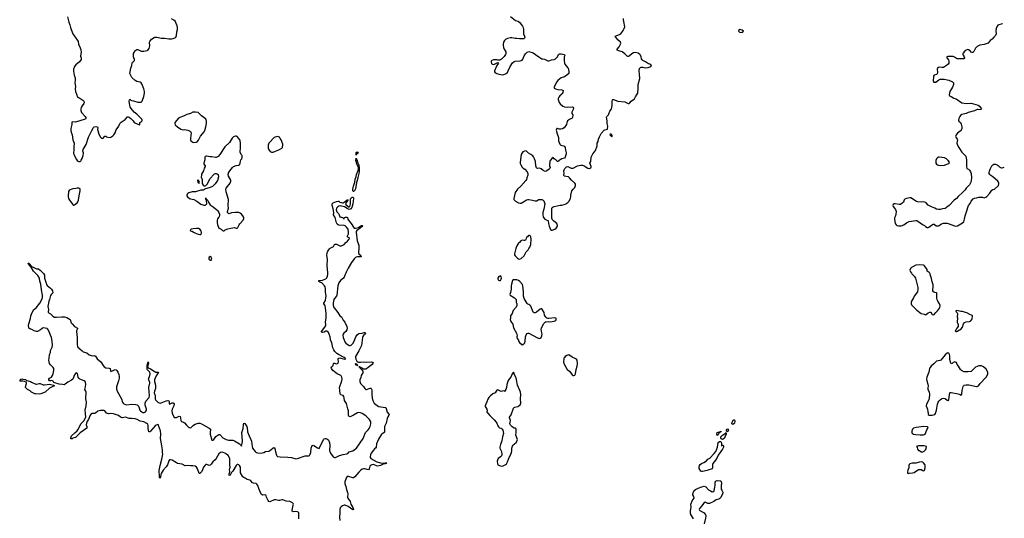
# Model space of a CAD drawing. Header units: inches. Extents: x 2057758 to 2159670, y 827298 to 1016821.
# Tile 80 of 90: x 2121537 to 2144337, y 934323 to 945874. Entities that reach past the tile are written whole.
import ezdxf

# ---------------------------------------------------------------- set-up
doc = ezdxf.new("R2010")
doc.units = ezdxf.units.IN
doc.header["$MEASUREMENT"] = 0
for name, color, linetype in [('C1923', 7, 'Continuous'), ('C1924', 7, 'Continuous'), ('C1933', 7, 'Continuous'), ('C1934', 7, 'Continuous'), ('C1943', 7, 'Continuous'), ('C1944', 7, 'Continuous')]:
    doc.layers.add(name, color=color, linetype=linetype)

msp = doc.modelspace()

# ---------------------------------------------------------------- linework, layer by layer
at = {"layer": 'C1923', "color": 6, "elevation": 400}
for points in [[(2127998, 934310), (2127998, 934450), (2127987, 934467), (2127970, 934476), (2127930, 934481), (2127870, 934473), (2127850, 934485), (2127849, 934510), (2127873, 934630), (2127874, 934654), (2127870, 934670), (2127858, 934678), (2127790, 934710), (2127710, 934721), (2127630, 934749), (2127610, 934750), (2127550, 934735), (2127530, 934736), (2127470, 934754), (2127429, 934750), (2127330, 934704), (2127310, 934710), (2127290, 934735), (2127272, 934770), (2127255, 934810), (2127247, 934847), (2127239, 934859), (2127227, 934867), (2127161, 934861), (2127150, 934864), (2127130, 934882), (2127072, 935010), (2127050, 935081), (2127030, 935115), (2127010, 935128), (2126950, 935134), (2126930, 935148), (2126890, 935193), (2126870, 935203), (2126802, 935222), (2126762, 935250), (2126727, 935267), (2126705, 935285), (2126654, 935374), (2126651, 935391), (2126650, 935510), (2126630, 935546), (2126610, 935564), (2126590, 935573), (2126573, 935570), (2126549, 935550), (2126470, 935414), (2126438, 935382), (2126410, 935320), (2126390, 935317), (2126384, 935350), (2126402, 935390), (2126403, 935410), (2126395, 935450), (2126410, 935510), (2126403, 935563), (2126405, 935665), (2126400, 935700), (2126370, 935774), (2126359, 935790), (2126330, 935800), (2126290, 935830), (2126246, 935850), (2126210, 935852), (2126190, 935846), (2126150, 935814), (2126089, 935711), (2126061, 935679), (2126008, 935630), (2125970, 935576), (2125950, 935556), (2125928, 935550), (2125870, 935568), (2125850, 935566), (2125830, 935552), (2125797, 935510), (2125751, 935410), (2125710, 935361), (2125690, 935362), (2125652, 935472), (2125628, 935508), (2125597, 935530), (2125550, 935540), (2125490, 935537), (2125430, 935544), (2125370, 935541), (2125297, 935577), (2125190, 935594), (2125165, 935605), (2125070, 935671), (2125030, 935681), (2125010, 935679), (2124990, 935655), (2124957, 935563), (2124930, 935513), (2124861, 935439), (2124817, 935363), (2124802, 935330), (2124790, 935253), (2124775, 935270), (2124772, 935290), (2124770, 935430), (2124790, 935548), (2124830, 935690), (2124847, 935770), (2124851, 935811), (2124845, 935850), (2124846, 935910), (2124823, 936050), (2124802, 936130), (2124796, 936170), (2124804, 936270), (2124794, 936350), (2124755, 936475), (2124750, 936486), (2124733, 936493), (2124699, 936481), (2124678, 936462), (2124570, 936342), (2124550, 936329), (2124530, 936328), (2124517, 936357), (2124512, 936410), (2124515, 936470), (2124506, 936506), (2124483, 936523), (2124415, 936555), (2124330, 936576), (2124255, 936615), (2124210, 936630), (2124130, 936639), (2124070, 936639), (2123990, 936664), (2123912, 936652), (2123896, 936656), (2123869, 936669), (2123825, 936705), (2123710, 936743), (2123650, 936751), (2123590, 936744), (2123569, 936749), (2123550, 936761), (2123510, 936811), (2123490, 936822), (2123410, 936822), (2123350, 936803), (2123290, 936762), (2123270, 936755), (2123210, 936755), (2123190, 936743), (2123161, 936699), (2123130, 936611), (2123102, 936570), (2123083, 936530), (2123078, 936490), (2123091, 936449), (2123090, 936410), (2122938, 936302), (2122830, 936195), (2122770, 936178), (2122750, 936167), (2122725, 936165), (2122721, 936170), (2122722, 936190), (2122738, 936230), (2122813, 936307), (2122870, 936350), (2122886, 936370), (2122962, 936518), (2123020, 936580), (2123065, 936670), (2123063, 936750), (2123050, 936830), (2123073, 936927), (2123086, 937010), (2123070, 937090), (2123075, 937250), (2123070, 937270), (2123047, 937310), (2123061, 937370), (2123065, 937430), (2123061, 937470), (2123051, 937491), (2123031, 937511), (2122930, 937548), (2122906, 937566), (2122895, 937590), (2122874, 937674), (2122870, 937681), (2122850, 937692), (2122830, 937678), (2122809, 937650), (2122768, 937550), (2122736, 937524), (2122650, 937480), (2122591, 937429), (2122570, 937419), (2122530, 937420), (2122450, 937432), (2122350, 937459), (2122330, 937469), (2122310, 937501), (2122299, 937510), (2122270, 937517), (2122250, 937507), (2122230, 937508), (2122211, 937530), (2122213, 937550), (2122230, 937569), (2122270, 937591), (2122300, 937630), (2122315, 937670), (2122327, 937750), (2122325, 937790), (2122314, 937814), (2122250, 937876), (2122231, 937910), (2122214, 937990), (2122217, 938030), (2122231, 938110), (2122248, 938170), (2122254, 938210), (2122290, 938290), (2122300, 938330), (2122293, 938430), (2122275, 938515), (2122250, 938562), (2122201, 938681), (2122184, 938710), (2122170, 938722), (2122084, 938736), (2122057, 938723), (2122019, 938690), (2121950, 938652), (2121930, 938649), (2121870, 938669), (2121819, 938699), (2121770, 938714), (2121751, 938730), (2121747, 938747), (2121744, 938790), (2121747, 938830), (2121786, 938950), (2121795, 939010), (2121807, 939050), (2121860, 939150), (2121919, 939201), (2122001, 939310), (2122056, 939410), (2122066, 939450), (2122067, 939490), (2122043, 939617), (2122025, 939745), (2122005, 939815), (2121997, 939890), (2121956, 939950), (2121905, 940000)], [(2122082, 940000), (2122090, 939992), (2122112, 939952), (2122115, 939890), (2122147, 939767), (2122158, 939738), (2122176, 939716), (2122250, 939657), (2122273, 939630), (2122297, 939590), (2122302, 939550), (2122270, 939515), (2122253, 939487), (2122230, 939391), (2122213, 939350), (2122193, 939270), (2122192, 939232), (2122201, 939159), (2122196, 939110), (2122200, 939090), (2122250, 939062), (2122306, 939006), (2122344, 938984), (2122390, 938979), (2122510, 938993), (2122572, 938992), (2122630, 938976), (2122703, 938930), (2122732, 938852), (2122749, 938830), (2122810, 938764), (2122874, 938730), (2122873, 938710), (2122853, 938670), (2122851, 938650), (2122871, 938510), (2122870, 938341), (2122874, 938314), (2122886, 938286), (2122933, 938253), (2122980, 938200), (2123010, 938179), (2123090, 938156), (2123149, 938109), (2123190, 938092), (2123230, 938084), (2123270, 938093), (2123290, 938082), (2123330, 938018), (2123413, 937950), (2123470, 937861), (2123496, 937830), (2123530, 937808), (2123610, 937802), (2123630, 937791), (2123638, 937738), (2123645, 937725), (2123690, 937738), (2123750, 937767), (2123770, 937765), (2123790, 937750), (2123813, 937710), (2123832, 937652), (2123838, 937610), (2123838, 937570), (2123827, 937510), (2123781, 937370), (2123780, 937320), (2123794, 937270), (2123893, 937093), (2123917, 937010), (2123930, 936990), (2123950, 936973), (2123990, 936957), (2124010, 936954), (2124130, 936971), (2124230, 936961), (2124257, 936950), (2124290, 936919), (2124306, 936886), (2124321, 936830), (2124337, 936810), (2124366, 936786), (2124390, 936776), (2124422, 936778), (2124449, 936791), (2124464, 936810), (2124470, 936830), (2124470, 936850), (2124443, 936943), (2124442, 936990), (2124461, 937039), (2124535, 937125), (2124544, 937170), (2124524, 937350), (2124551, 937451), (2124550, 937470), (2124525, 937530), (2124523, 937550), (2124554, 937630), (2124561, 937670), (2124549, 937710), (2124486, 937770), (2124490, 937874), (2124510, 937951), (2124517, 937917), (2124510, 937870), (2124494, 937866), (2124498, 937858), (2124496, 937830), (2124510, 937810), (2124570, 937786), (2124650, 937732), (2124690, 937712), (2124751, 937710), (2124747, 937690), (2124697, 937623), (2124664, 937556), (2124657, 937530), (2124660, 937490), (2124679, 937410), (2124684, 937330), (2124659, 937270), (2124654, 937230), (2124672, 937170), (2124675, 937090), (2124685, 937065), (2124735, 937015), (2124770, 936996), (2124790, 936993), (2124810, 936996), (2124930, 937041), (2124970, 937051), (2124990, 937046), (2125001, 937030), (2124999, 936990), (2125008, 936968), (2125070, 936995), (2125090, 936997), (2125101, 936990), (2125111, 936970), (2125108, 936930), (2125068, 936850), (2125058, 936810), (2125070, 936756), (2125110, 936675), (2125130, 936658), (2125150, 936655), (2125170, 936660), (2125230, 936690), (2125250, 936685), (2125264, 936650), (2125269, 936590), (2125276, 936576), (2125287, 936567), (2125330, 936552), (2125350, 936537), (2125398, 936478), (2125456, 936430), (2125470, 936423), (2125490, 936421), (2125510, 936430), (2125562, 936478), (2125597, 936503), (2125670, 936527), (2125710, 936531), (2125750, 936514), (2125928, 936410), (2125954, 936390), (2125957, 936377), (2125947, 936310), (2125948, 936270), (2125990, 936131), (2126010, 936133), (2126030, 936152), (2126079, 936221), (2126150, 936268), (2126170, 936262), (2126244, 936190), (2126321, 936150), (2126370, 936137), (2126470, 936132), (2126510, 936121), (2126625, 936045), (2126663, 936010), (2126670, 935996), (2126690, 936054), (2126700, 936110), (2126681, 936310), (2126714, 936406), (2126721, 936499), (2126730, 936531), (2126750, 936520), (2126799, 936450), (2126805, 936430), (2126812, 936330), (2126826, 936286), (2126902, 936110), (2126917, 935990), (2126929, 935950), (2126990, 935868), (2127010, 935850), (2127024, 935844), (2127076, 935836), (2127150, 935837), (2127190, 935848), (2127230, 935868), (2127310, 935882), (2127350, 935907), (2127410, 935958), (2127430, 935967), (2127444, 935944), (2127462, 935862), (2127485, 935785), (2127493, 935770), (2127510, 935757), (2127567, 935747), (2127743, 935743), (2127830, 935732), (2127910, 935705), (2127930, 935703), (2127970, 935708), (2128150, 935770), (2128230, 935770), (2128250, 935782), (2128256, 935790), (2128275, 935850), (2128286, 935950), (2128310, 936007), (2128330, 936018), (2128349, 936011), (2128430, 935956), (2128450, 935946), (2128470, 935944), (2128499, 936010), (2128543, 936077), (2128570, 936147), (2128590, 936163), (2128610, 936170), (2128630, 936170), (2128650, 936165), (2128673, 936150), (2128690, 936130), (2128710, 936081), (2128719, 936010), (2128714, 935894), (2128717, 935870), (2128731, 935830), (2128793, 935750), (2128810, 935738), (2128830, 935732), (2128850, 935734), (2128941, 935779), (2129030, 935803), (2129110, 935814), (2129133, 935827), (2129170, 935861), (2129250, 935884), (2129315, 935930), (2129334, 935950), (2129488, 936170), (2129509, 936210), (2129530, 936276), (2129546, 936310), (2129560, 936330), (2129606, 936374), (2129630, 936405), (2129651, 936450), (2129671, 936510), (2129668, 936550), (2129662, 936570), (2129634, 936610), (2129550, 936696), (2129470, 936750), (2129430, 936769), (2129390, 936775), (2129360, 936770), (2129270, 936709), (2129190, 936677), (2129170, 936678), (2129156, 936690), (2129151, 936711), (2129148, 936810), (2129137, 936863), (2129103, 936983), (2129056, 937050), (2129051, 937110), (2129043, 937143), (2129026, 937166), (2128970, 937181), (2128963, 937190), (2128957, 937210), (2128953, 937290), (2128943, 937350), (2128998, 937510), (2129002, 937550), (2128995, 937595), (2128983, 937623), (2128973, 937633), (2128890, 937671), (2128786, 937750), (2128759, 937790), (2128753, 937810), (2128763, 937830), (2128795, 937865), (2128804, 937910), (2128810, 937917), (2128830, 937916), (2128870, 937905), (2128893, 937907), (2128910, 937918), (2128917, 937950), (2128911, 938010), (2128915, 938025), (2128926, 938034), (2128950, 938038), (2128974, 938034), (2129070, 938006), (2129082, 938010), (2129077, 938030), (2129054, 938050), (2128919, 938119), (2128883, 938143), (2128836, 938190), (2128808, 938228), (2128788, 938270), (2128764, 938390), (2128737, 938457), (2128725, 938530), (2128706, 938590), (2128690, 938627), (2128670, 938650), (2128650, 938658), (2128630, 938656), (2128590, 938636), (2128550, 938629), (2128531, 938631), (2128522, 938650), (2128604, 938750), (2128624, 938790), (2128626, 938810), (2128617, 938870), (2128636, 938970), (2128632, 939072), (2128621, 939190), (2128610, 939250), (2128580, 939290), (2128578, 939310), (2128615, 939370), (2128630, 939430), (2128633, 939470), (2128620, 939570), (2128621, 939650), (2128610, 939688), (2128596, 939710), (2128536, 939776), (2128490, 939794), (2128464, 939810), (2128464, 939816), (2128467, 939830), (2128550, 939837), (2128629, 939871), (2128650, 939895), (2128665, 939935), (2128674, 939970), (2128675, 940000)], [(2129087, 940000), (2129070, 939953), (2129048, 939910), (2129032, 939888), (2128967, 939833), (2128924, 939776), (2128901, 939710), (2128884, 939490), (2128874, 939466), (2128830, 939418), (2128810, 939390), (2128795, 939315), (2128797, 939257), (2128808, 939210), (2128816, 939196), (2128907, 939090), (2128950, 939011), (2128987, 938987), (2128996, 938976), (2129026, 938910), (2129068, 938868), (2129114, 938770), (2129120, 938730), (2129111, 938690), (2129086, 938650), (2129041, 938610), (2129028, 938592), (2129022, 938570), (2129030, 938510), (2129044, 938470), (2129070, 938413), (2129090, 938383), (2129169, 938329), (2129190, 938329), (2129210, 938335), (2129230, 938348), (2129250, 938373), (2129282, 938430), (2129318, 938530), (2129350, 938575), (2129390, 938601), (2129470, 938614), (2129510, 938625), (2129530, 938627), (2129544, 938610), (2129534, 938590), (2129501, 938559), (2129485, 938535), (2129477, 938510), (2129453, 938330), (2129394, 938206), (2129316, 938070), (2129314, 938050), (2129322, 938010), (2129344, 937964), (2129367, 937947), (2129382, 937942), (2129430, 937939), (2129492, 937948), (2129570, 937944), (2129686, 937946), (2129704, 937944), (2129726, 937930), (2129718, 937910), (2129700, 937890), (2129610, 937816), (2129570, 937786), (2129550, 937777), (2129530, 937775), (2129501, 937781), (2129460, 937800), (2129450, 937811), (2129421, 937821), (2129410, 937834), (2129391, 937830), (2129406, 937826), (2129410, 937816), (2129417, 937817), (2129413, 937810), (2129424, 937804), (2129461, 937761), (2129482, 937730), (2129488, 937710), (2129483, 937690), (2129467, 937670), (2129448, 937630), (2129437, 937583), (2129414, 937530), (2129410, 937510), (2129413, 937490), (2129431, 937450), (2129447, 937430), (2129497, 937377), (2129530, 937327), (2129550, 937310), (2129570, 937309), (2129650, 937335), (2129670, 937337), (2129679, 937330), (2129690, 937302), (2129690, 937190), (2129701, 937110), (2129718, 937050), (2129749, 936990), (2129793, 936950), (2129850, 936917), (2130000, 936892)], [(2130000, 936479), (2129988, 936450), (2129981, 936390), (2129987, 936330), (2129983, 936317), (2129979, 936310), (2129925, 936275), (2129904, 936256), (2129842, 936158), (2129801, 936050), (2129790, 935970), (2129777, 935950), (2129750, 935929), (2129730, 935905), (2129675, 935830), (2129658, 935790), (2129651, 935751), (2129655, 935730), (2129669, 935709), (2129810, 935630), (2129893, 935607), (2129979, 935601), (2129997, 935603), (2130000, 935605)], [(2130000, 935587), (2129970, 935583), (2129889, 935550), (2129830, 935534), (2129799, 935539), (2129730, 935567), (2129690, 935564), (2129664, 935550), (2129648, 935530), (2129630, 935467), (2129614, 935446), (2129530, 935470), (2129509, 935470), (2129470, 935459), (2129430, 935431), (2129389, 935391), (2129298, 935282), (2129270, 935261), (2129250, 935260), (2129150, 935295), (2129123, 935290), (2129104, 935270), (2129094, 935250), (2129069, 935170), (2129068, 935130), (2129090, 935061), (2129101, 934990), (2129130, 934921), (2129138, 934890), (2129127, 934810), (2129132, 934790), (2129189, 934709), (2129207, 934647), (2129254, 934570), (2129265, 934535), (2129265, 934530), (2129250, 934523), (2129230, 934533), (2129201, 934561), (2129140, 934600), (2129110, 934616), (2129070, 934626), (2129050, 934625), (2129010, 934612), (2128979, 934590), (2128958, 934562), (2128950, 934530), (2128952, 934450), (2128943, 934350), (2128953, 934273)]]:
    msp.add_lwpolyline(points, dxfattribs=at)
for points in [[(2129310, 937906), (2129308, 937890), (2129338, 937878), (2129339, 937870), (2129350, 937864), (2129357, 937863), (2129369, 937870), (2129356, 937876), (2129350, 937884), (2129343, 937883), (2129344, 937890), (2129330, 937898), (2129318, 937898)], [(2121930, 937429), (2121990, 937445), (2122010, 937445), (2122079, 937419), (2122110, 937415), (2122170, 937426), (2122231, 937431), (2122317, 937410), (2122347, 937390), (2122276, 937364), (2122230, 937338), (2122130, 937247), (2122030, 937208), (2121990, 937200), (2121910, 937205), (2121890, 937210), (2121810, 937247), (2121777, 937277), (2121721, 937310), (2121675, 937350), (2121668, 937370), (2121694, 937446), (2121695, 937465), (2121690, 937477), (2121652, 937492), (2121610, 937499), (2121550, 937499), (2121537, 937510), (2121570, 937545), (2121590, 937552), (2121610, 937550), (2121670, 937535), (2121697, 937517), (2121736, 937510), (2121790, 937491), (2121814, 937474), (2121910, 937433)]]:
    msp.add_lwpolyline(points, close=True, dxfattribs=at)
at = {"layer": 'C1924', "color": 6}
for points, elevation in [([(2122643, 945943), (2122673, 945813), (2122698, 945758), (2122713, 945690), (2122726, 945650), (2122770, 945548), (2122875, 945395), (2122888, 945370), (2122899, 945310), (2122940, 945220), (2122954, 945174), (2122957, 945130), (2122947, 945030), (2122962, 944990), (2122963, 944970), (2122958, 944950), (2122921, 944899), (2122835, 944825), (2122810, 944793), (2122786, 944730), (2122784, 944684), (2122797, 944590), (2122823, 944530), (2122825, 944510), (2122818, 944470), (2122815, 944410), (2122830, 944330), (2122819, 944270), (2122828, 944212), (2122850, 944150), (2122879, 944090), (2122901, 944070), (2122930, 944056), (2122998, 944010), (2123019, 943990), (2123032, 943970), (2123034, 943950), (2123023, 943930), (2122983, 943877), (2122961, 943839), (2122952, 943810), (2122954, 943770), (2122970, 943725), (2123055, 943630), (2123067, 943610), (2123071, 943590), (2123061, 943570), (2123053, 943567), (2122830, 943498), (2122752, 943508), (2122745, 943495), (2122747, 943450), (2122720, 943350), (2122718, 943310), (2122726, 943266), (2122753, 943210), (2122768, 943090), (2122796, 943010), (2122798, 942990), (2122788, 942950), (2122791, 942850), (2122782, 942790), (2122788, 942750), (2122850, 942636), (2122871, 942610), (2122890, 942595), (2122910, 942591), (2122930, 942591), (2122950, 942605), (2122962, 942618), (2122981, 942659), (2123004, 942730), (2123012, 942790), (2123003, 942830), (2123005, 942870), (2123077, 942983), (2123130, 943151), (2123206, 943310), (2123245, 943375), (2123265, 943395), (2123310, 943401), (2123338, 943390), (2123347, 943370), (2123342, 943330), (2123345, 943310), (2123370, 943225), (2123411, 943150), (2123430, 943128), (2123450, 943123), (2123473, 943130), (2123510, 943178), (2123530, 943175), (2123544, 943164), (2123575, 943155), (2123630, 943144), (2123650, 943150), (2123696, 943184), (2123715, 943205), (2123745, 943255), (2123770, 943319), (2123830, 943410), (2123854, 943466), (2123890, 943502), (2123977, 943563), (2124030, 943623), (2124050, 943622), (2124070, 943615), (2124109, 943589), (2124166, 943530), (2124191, 943491), (2124270, 943451), (2124310, 943438), (2124317, 943443), (2124322, 943450), (2124318, 943490), (2124350, 943507), (2124375, 943530), (2124375, 943550), (2124365, 943570), (2124329, 943610), (2124250, 943687), (2124189, 943730), (2124117, 943817), (2124097, 943857), (2124087, 943887), (2124069, 943990), (2124080, 944020), (2124090, 944031), (2124111, 944011), (2124125, 944005), (2124170, 943998), (2124270, 943963), (2124330, 943961), (2124350, 943966), (2124370, 943986), (2124384, 944010), (2124410, 944092), (2124427, 944170), (2124425, 944210), (2124409, 944270), (2124365, 944390), (2124350, 944413), (2124330, 944429), (2124250, 944442), (2124210, 944464), (2124136, 944536), (2124093, 944610), (2124090, 944630), (2124093, 944670), (2124110, 944750), (2124132, 944812), (2124144, 944876), (2124149, 944890), (2124176, 944904), (2124195, 944925), (2124194, 944950), (2124177, 944990), (2124173, 945010), (2124173, 945090), (2124210, 945149), (2124230, 945169), (2124250, 945180), (2124270, 945180), (2124350, 945147), (2124370, 945146), (2124410, 945147), (2124490, 945160), (2124508, 945172), (2124533, 945207), (2124552, 945270), (2124552, 945290), (2124541, 945330), (2124541, 945350), (2124550, 945370), (2124590, 945421), (2124650, 945463), (2124670, 945470), (2124710, 945470), (2124810, 945449), (2124890, 945450), (2124990, 945430), (2125050, 945433), (2125090, 945439), (2125130, 945457), (2125150, 945470), (2125169, 945510), (2125178, 945590), (2125192, 945650), (2125193, 945693), (2125185, 945730), (2125137, 945837), (2125107, 945867), (2125052, 945892)], 500), ([(2128675, 940000), (2128676, 940010), (2128660, 940170), (2128667, 940330), (2128650, 940410), (2128656, 940470), (2128670, 940511), (2128710, 940567), (2128730, 940584), (2128801, 940619), (2128830, 940663), (2128845, 940675), (2128870, 940674), (2128950, 940639), (2128990, 940636), (2129051, 940669), (2129090, 940710), (2129130, 940741), (2129169, 940790), (2129175, 940810), (2129170, 940817), (2129136, 940836), (2129124, 940850), (2129127, 940870), (2129149, 940911), (2129154, 940950), (2129141, 941021), (2129107, 941070), (2129077, 941097), (2129050, 941106), (2128930, 941113), (2128910, 941120), (2128890, 941138), (2128871, 941170), (2128841, 941290), (2128802, 941350), (2128804, 941370), (2128813, 941390), (2128813, 941410), (2128796, 941496), (2128770, 941578), (2128769, 941610), (2128798, 941630), (2128870, 941665), (2128910, 941673), (2128928, 941668), (2128953, 941650), (2128990, 941637), (2129010, 941632), (2129030, 941635), (2129054, 941646), (2129090, 941678), (2129110, 941692), (2129124, 941696), (2129130, 941705), (2129139, 941699), (2129139, 941690), (2129084, 941616), (2129086, 941590), (2129150, 941541), (2129170, 941542), (2129179, 941550), (2129199, 941610), (2129196, 941704), (2129199, 941721), (2129218, 941750), (2129230, 941760), (2129250, 941763), (2129264, 941750), (2129266, 941730), (2129255, 941610), (2129230, 941526), (2129208, 941490), (2129190, 941481), (2129170, 941479), (2129150, 941485), (2129124, 941504), (2129055, 941535), (2128997, 941557), (2128970, 941560), (2128927, 941553), (2128904, 941536), (2128875, 941505), (2128868, 941470), (2128883, 941423), (2128922, 941382), (2128937, 941357), (2128952, 941310), (2128970, 941298), (2128990, 941298), (2129010, 941291), (2129043, 941263), (2129050, 941263), (2129061, 941290), (2129079, 941301), (2129110, 941303), (2129127, 941290), (2129139, 941250), (2129150, 941230), (2129216, 941156), (2129265, 941065), (2129286, 941046), (2129310, 941041), (2129379, 941061), (2129417, 941083), (2129450, 941110), (2129470, 941106), (2129486, 941090), (2129347, 940993), (2129330, 940970), (2129326, 940950), (2129355, 940755), (2129392, 940650), (2129392, 940592), (2129382, 940470), (2129389, 940449), (2129438, 940410), (2129441, 940390), (2129436, 940384), (2129421, 940379), (2129361, 940381), (2129330, 940376), (2129310, 940364), (2129283, 940337), (2129219, 940250), (2129142, 940118), (2129096, 940024), (2129087, 940000)], 400), ([(2121905, 940000), (2121854, 940050), (2121802, 940142), (2121790, 940148), (2121782, 940162), (2121770, 940168), (2121763, 940183), (2121750, 940193), (2121735, 940230), (2121743, 940237), (2121750, 940236), (2121827, 940147), (2121850, 940144), (2121930, 940102), (2121970, 940105), (2122010, 940072), (2122082, 940000)], 400)]:
    msp.add_lwpolyline(points, dxfattribs=dict(at, elevation=elevation))
for points, elevation in [([(2125570, 943734), (2125550, 943730), (2125490, 943703), (2125410, 943680), (2125330, 943642), (2125245, 943610), (2125211, 943590), (2125131, 943490), (2125131, 943470), (2125141, 943441), (2125190, 943391), (2125270, 943339), (2125324, 943324), (2125353, 943327), (2125430, 943315), (2125470, 943303), (2125490, 943283), (2125504, 943250), (2125493, 943130), (2125493, 943093), (2125501, 943070), (2125523, 943050), (2125550, 943035), (2125570, 943030), (2125624, 943036), (2125650, 943047), (2125677, 943083), (2125725, 943175), (2125810, 943275), (2125825, 943310), (2125850, 943390), (2125860, 943470), (2125862, 943530), (2125856, 943550), (2125844, 943570), (2125803, 943610), (2125750, 943650), (2125670, 943722), (2125607, 943733)], 500), ([(2126550, 943179), (2126530, 943177), (2126490, 943160), (2126455, 943130), (2126398, 943030), (2126286, 942930), (2126171, 942749), (2126130, 942705), (2126090, 942685), (2126070, 942681), (2125990, 942696), (2125950, 942697), (2125874, 942714), (2125854, 942714), (2125834, 942706), (2125824, 942690), (2125823, 942630), (2125798, 942550), (2125805, 942525), (2125831, 942490), (2125831, 942470), (2125807, 942433), (2125790, 942370), (2125750, 942296), (2125744, 942270), (2125743, 942223), (2125761, 942170), (2125759, 942130), (2125763, 942083), (2125782, 942042), (2125803, 942023), (2125830, 942024), (2125850, 942033), (2125877, 942063), (2125948, 942192), (2125989, 942230), (2125993, 942250), (2126000, 942260), (2126050, 942300), (2126070, 942310), (2126090, 942313), (2126110, 942307), (2126134, 942290), (2126141, 942230), (2126115, 942150), (2126064, 942070), (2126026, 942030), (2125999, 942010), (2125950, 941986), (2125815, 941945), (2125790, 941928), (2125730, 941926), (2125607, 941887), (2125530, 941889), (2125450, 941861), (2125431, 941850), (2125416, 941830), (2125411, 941810), (2125411, 941790), (2125425, 941770), (2125470, 941730), (2125490, 941722), (2125570, 941709), (2125637, 941670), (2125730, 941603), (2125801, 941581), (2125830, 941580), (2125850, 941586), (2125868, 941610), (2125863, 941683), (2125860, 941700), (2125850, 941710), (2125850, 941751), (2125858, 941718), (2125870, 941716), (2125878, 941698), (2125890, 941686), (2125915, 941630), (2125950, 941583), (2126018, 941538), (2126103, 941470), (2126123, 941450), (2126147, 941410), (2126161, 941370), (2126161, 941330), (2126150, 941298), (2126121, 941259), (2126111, 941230), (2126110, 941170), (2126120, 941130), (2126150, 941048), (2126170, 941035), (2126204, 941024), (2126230, 940987), (2126250, 940979), (2126270, 940981), (2126294, 941006), (2126354, 941026), (2126430, 941042), (2126470, 941055), (2126510, 941057), (2126550, 941044), (2126570, 941044), (2126590, 941061), (2126618, 941122), (2126635, 941145), (2126715, 941230), (2126728, 941270), (2126726, 941290), (2126707, 941330), (2126670, 941367), (2126639, 941390), (2126610, 941404), (2126588, 941408), (2126530, 941407), (2126444, 941396), (2126390, 941377), (2126370, 941384), (2126353, 941410), (2126353, 941430), (2126372, 941508), (2126365, 941570), (2126376, 941710), (2126319, 941890), (2126314, 941950), (2126320, 941970), (2126348, 942012), (2126414, 942090), (2126428, 942132), (2126428, 942150), (2126421, 942170), (2126376, 942250), (2126368, 942290), (2126370, 942310), (2126376, 942330), (2126401, 942370), (2126467, 942453), (2126487, 942470), (2126550, 942497), (2126610, 942502), (2126627, 942513), (2126642, 942550), (2126647, 942593), (2126661, 942630), (2126679, 942650), (2126689, 942690), (2126685, 942725), (2126670, 942742), (2126646, 942794), (2126643, 942830), (2126648, 942892), (2126649, 943010), (2126641, 943070), (2126632, 943092), (2126610, 943123), (2126570, 943169)], 500), ([(2127510, 943169), (2127450, 943156), (2127430, 943147), (2127411, 943130), (2127330, 943037), (2127310, 943010), (2127294, 942970), (2127288, 942930), (2127294, 942890), (2127311, 942851), (2127341, 942821), (2127367, 942807), (2127410, 942807), (2127555, 942865), (2127604, 942896), (2127619, 942910), (2127626, 942930), (2127634, 942970), (2127633, 942990), (2127589, 943090), (2127570, 943125), (2127550, 943149)], 500), ([(2129330, 942738), (2129326, 942766), (2129330, 942795), (2129350, 942810), (2129370, 942808), (2129385, 942790), (2129338, 942762)], 400), ([(2129270, 941892), (2129257, 941897), (2129249, 941910), (2129250, 941950), (2129265, 942015), (2129295, 942110), (2129304, 942176), (2129325, 942230), (2129339, 942290), (2129376, 942384), (2129381, 942430), (2129380, 942460), (2129350, 942510), (2129321, 942610), (2129330, 942665), (2129352, 942610), (2129360, 942570), (2129391, 942510), (2129398, 942430), (2129395, 942355), (2129390, 942313), (2129364, 942216), (2129354, 942150), (2129336, 942104), (2129310, 941955), (2129290, 941907)], 400), ([(2125670, 942162), (2125652, 942150), (2125661, 942110), (2125670, 942098), (2125690, 942085), (2125697, 942103), (2125693, 942127)], 500), ([(2122910, 941975), (2122870, 941975), (2122835, 941965), (2122770, 941958), (2122743, 941950), (2122705, 941930), (2122686, 941914), (2122669, 941891), (2122664, 941876), (2122656, 941810), (2122660, 941770), (2122670, 941735), (2122690, 941694), (2122710, 941663), (2122770, 941591), (2122790, 941578), (2122810, 941586), (2122870, 941635), (2122884, 941656), (2122898, 941690), (2122914, 941790), (2122941, 941910), (2122941, 941930), (2122934, 941954)], 500), ([(2125630, 941038), (2125552, 941028), (2125510, 941018), (2125490, 941006), (2125485, 940990), (2125490, 940982), (2125513, 940973), (2125532, 940972), (2125562, 940950), (2125595, 940935), (2125670, 940903), (2125710, 940896), (2125730, 940901), (2125742, 940910), (2125749, 940930), (2125749, 940950), (2125743, 940970), (2125730, 940994), (2125714, 941010), (2125674, 941034)], 500), ([(2125950, 940389), (2125928, 940372), (2125919, 940350), (2125919, 940330), (2125930, 940311), (2125950, 940301), (2125970, 940305), (2125984, 940330), (2125981, 940350), (2125970, 940375)], 500)]:
    msp.add_lwpolyline(points, close=True, dxfattribs=dict(at, elevation=elevation))
at = {"layer": 'C1933', "color": 6}
for points, elevation in [([(2132670, 939939), (2132630, 939924), (2132611, 939890), (2132611, 939870), (2132623, 939843), (2132650, 939831), (2132670, 939831), (2132690, 939865), (2132696, 939890), (2132690, 939918)], 500), ([(2132970, 939845), (2132950, 939829), (2132923, 939750), (2132918, 939710), (2132921, 939630), (2132905, 939555), (2132888, 939510), (2132895, 939490), (2132993, 939430), (2133031, 939390), (2133035, 939330), (2133047, 939290), (2133047, 939250), (2133030, 939215), (2132965, 939135), (2132942, 939070), (2132901, 939010), (2132901, 938970), (2132894, 938930), (2132910, 938881), (2132957, 938817), (2132975, 938735), (2133041, 938610), (2133055, 938550), (2133051, 938530), (2133058, 938490), (2133085, 938450), (2133091, 938430), (2133110, 938398), (2133170, 938342), (2133210, 938366), (2133232, 938390), (2133242, 938430), (2133252, 938530), (2133265, 938570), (2133290, 938607), (2133310, 938615), (2133330, 938610), (2133530, 938503), (2133570, 938491), (2133590, 938496), (2133610, 938512), (2133626, 938550), (2133632, 938590), (2133620, 938650), (2133616, 938710), (2133621, 938730), (2133670, 938827), (2133690, 938855), (2133710, 938871), (2133730, 938877), (2133790, 938881), (2133830, 938871), (2133910, 938891), (2133950, 938907), (2133961, 938930), (2133957, 938950), (2133950, 938959), (2133930, 938969), (2133790, 938949), (2133770, 938949), (2133742, 938962), (2133721, 938981), (2133704, 939004), (2133693, 939033), (2133682, 939090), (2133630, 939174), (2133610, 939178), (2133590, 939169), (2133505, 939095), (2133470, 939084), (2133450, 939086), (2133430, 939100), (2133370, 939239), (2133350, 939262), (2133330, 939277), (2133306, 939286), (2133290, 939301), (2133219, 939419), (2133207, 939467), (2133206, 939570), (2133190, 939706), (2133178, 939738), (2133117, 939810), (2133090, 939829), (2133050, 939844)], 500), ([(2134250, 938107), (2134210, 938098), (2134168, 938072), (2134149, 938051), (2134139, 938030), (2134134, 938010), (2134132, 937950), (2134138, 937910), (2134216, 937770), (2134268, 937730), (2134330, 937647), (2134350, 937631), (2134370, 937628), (2134390, 937636), (2134406, 937670), (2134421, 937770), (2134445, 937850), (2134454, 937910), (2134445, 937985), (2134430, 938009), (2134418, 938018), (2134330, 938059)], 500), ([(2132970, 937708), (2132941, 937670), (2132922, 937630), (2132910, 937590), (2132863, 937537), (2132850, 937515), (2132818, 937422), (2132808, 937350), (2132782, 937270), (2132770, 937262), (2132750, 937275), (2132690, 937263), (2132668, 937268), (2132610, 937298), (2132588, 937292), (2132568, 937272), (2132545, 937230), (2132490, 937203), (2132430, 937155), (2132399, 937121), (2132376, 937084), (2132358, 937022), (2132330, 936970), (2132315, 936930), (2132318, 936910), (2132328, 936890), (2132358, 936850), (2132364, 936830), (2132357, 936790), (2132370, 936763), (2132421, 936701), (2132523, 936603), (2132570, 936550), (2132584, 936530), (2132607, 936467), (2132622, 936442), (2132650, 936421), (2132685, 936410), (2132710, 936391), (2132725, 936365), (2132739, 936290), (2132714, 936210), (2132701, 936119), (2132668, 936030), (2132655, 935970), (2132656, 935950), (2132693, 935870), (2132703, 935810), (2132701, 935790), (2132691, 935770), (2132671, 935750), (2132614, 935706), (2132598, 935670), (2132595, 935650), (2132603, 935583), (2132608, 935568), (2132630, 935551), (2132690, 935534), (2132730, 935539), (2132750, 935547), (2132806, 935574), (2132820, 935600), (2132829, 935631), (2132859, 935690), (2132870, 935734), (2132893, 935767), (2132924, 935850), (2132932, 935888), (2132934, 935950), (2132946, 935994), (2132963, 936017), (2132990, 936038), (2133038, 936090), (2133068, 936150), (2133027, 936250), (2133036, 936310), (2133033, 936393), (2133030, 936399), (2133010, 936409), (2132990, 936409), (2132970, 936419), (2132930, 936449), (2132901, 936481), (2132890, 936510), (2132900, 936590), (2132897, 936610), (2132878, 936650), (2132881, 936670), (2132917, 936723), (2132970, 936875), (2132985, 936890), (2133002, 936898), (2133070, 936916), (2133093, 936927), (2133126, 936954), (2133143, 936990), (2133134, 937090), (2133143, 937190), (2133135, 937245), (2133122, 937282), (2133064, 937410), (2133054, 937450), (2133052, 937490), (2133030, 937575), (2132993, 937650), (2132982, 937702)], 500), ([(2137910, 936328), (2137901, 936341), (2137901, 936370), (2137910, 936387), (2137934, 936394), (2137945, 936385), (2137950, 936370), (2137930, 936336)], 400), ([(2138050, 936500), (2138042, 936502), (2138030, 936510), (2138030, 936530), (2138039, 936541), (2138062, 936598), (2138070, 936607), (2138090, 936606), (2138099, 936570), (2138086, 936530), (2138070, 936508)], 400), ([(2137690, 936238), (2137683, 936270), (2137690, 936310), (2137710, 936316), (2137742, 936318), (2137745, 936330), (2137765, 936335), (2137770, 936342), (2137774, 936330), (2137770, 936324), (2137737, 936303), (2137710, 936259)], 400), ([(2137810, 936149), (2137793, 936153), (2137784, 936164), (2137773, 936190), (2137776, 936210), (2137810, 936250), (2137861, 936279), (2137870, 936291), (2137885, 936295), (2137892, 936312), (2137896, 936296), (2137893, 936270), (2137877, 936250), (2137857, 936183), (2137850, 936169)], 400), ([(2137790, 936002), (2137810, 936014), (2137830, 936014), (2137838, 935998), (2137835, 935970), (2137810, 935925), (2137713, 935787), (2137690, 935735), (2137650, 935670), (2137587, 935590), (2137580, 935570), (2137582, 935510), (2137571, 935470), (2137550, 935458), (2137495, 935445), (2137455, 935430), (2137350, 935409), (2137329, 935409), (2137310, 935414), (2137270, 935479), (2137269, 935511), (2137280, 935550), (2137296, 935570), (2137322, 935590), (2137382, 935618), (2137442, 935658), (2137472, 935690), (2137520, 935720), (2137618, 935822), (2137655, 935870), (2137674, 935906), (2137696, 935970), (2137710, 936082), (2137741, 936099), (2137770, 936105), (2137781, 936090), (2137786, 936070), (2137787, 936007)], 400)]:
    msp.add_lwpolyline(points, close=True, dxfattribs=dict(at, elevation=elevation))
at = {"layer": 'C1933', "color": 6, "elevation": 400}
for points in [[(2130000, 936892), (2130012, 936890), (2130025, 936870), (2130045, 936785), (2130091, 936730), (2130086, 936710), (2130065, 936675), (2130048, 936632), (2130021, 936530), (2130000, 936479)], [(2130000, 935605), (2130011, 935611), (2130039, 935610), (2130027, 935590), (2130000, 935587)], [(2137135, 934310), (2137132, 934330), (2137080, 934410), (2137068, 934450), (2137067, 934490), (2137083, 934590), (2137078, 934650), (2137082, 934670), (2137111, 934730), (2137153, 934790), (2137148, 934830), (2137126, 934866), (2137123, 934890), (2137145, 934950), (2137159, 934970), (2137186, 934990), (2137250, 935022), (2137330, 935055), (2137385, 935065), (2137410, 935061), (2137429, 935050), (2137486, 934986), (2137530, 934958), (2137570, 934940), (2137599, 934941), (2137610, 934947), (2137617, 934963), (2137637, 935043), (2137644, 935090), (2137640, 935150), (2137644, 935170), (2137662, 935190), (2137690, 935196), (2137754, 935194), (2137770, 935188), (2137778, 935170), (2137785, 935150), (2137777, 935070), (2137782, 935002), (2137793, 934973), (2137822, 934930), (2137820, 934910), (2137812, 934890), (2137770, 934803), (2137750, 934781), (2137730, 934770), (2137665, 934755), (2137610, 934715), (2137512, 934668), (2137470, 934669), (2137410, 934697), (2137390, 934693), (2137370, 934670), (2137335, 934610), (2137281, 934550), (2137273, 934530), (2137281, 934510), (2137290, 934502), (2137387, 934447), (2137405, 934430), (2137416, 934410), (2137423, 934370), (2137421, 934330), (2137387, 934193)]]:
    msp.add_lwpolyline(points, dxfattribs=at)
at = {"layer": 'C1934', "color": 6, "elevation": 500}
msp.add_lwpolyline([(2132902, 945950), (2133018, 945858), (2133077, 945837), (2133130, 945803), (2133150, 945763), (2133182, 945722), (2133194, 945694), (2133204, 945650), (2133200, 945550), (2133228, 945490), (2133231, 945470), (2133227, 945450), (2133210, 945429), (2133110, 945429), (2133050, 945442), (2133010, 945442), (2132930, 945455), (2132906, 945454), (2132830, 945435), (2132790, 945416), (2132765, 945395), (2132740, 945350), (2132730, 945310), (2132730, 945290), (2132740, 945230), (2132757, 945190), (2132793, 945130), (2132797, 945090), (2132788, 945070), (2132755, 945025), (2132697, 944963), (2132670, 944943), (2132650, 944935), (2132610, 944938), (2132586, 944946), (2132510, 944941), (2132470, 944929), (2132455, 944910), (2132454, 944890), (2132462, 944862), (2132467, 944850), (2132483, 944843), (2132510, 944840), (2132530, 944845), (2132610, 944881), (2132618, 944878), (2132621, 944870), (2132584, 944816), (2132529, 944690), (2132531, 944670), (2132550, 944643), (2132610, 944622), (2132710, 944599), (2132750, 944602), (2132790, 944619), (2132830, 944654), (2132850, 944690), (2132891, 944789), (2132950, 944877), (2132990, 944905), (2133008, 944910), (2133130, 944919), (2133150, 944925), (2133170, 944937), (2133190, 944963), (2133221, 945039), (2133250, 945081), (2133290, 945122), (2133330, 945137), (2133430, 945103), (2133485, 945070), (2133555, 945010), (2133602, 944982), (2133630, 944971), (2133650, 944970), (2133690, 944959), (2133770, 944919), (2133790, 944919), (2133810, 944925), (2133853, 944947), (2133910, 944954), (2133943, 944970), (2133967, 944990), (2133990, 945017), (2134016, 945070), (2134038, 945082), (2134076, 945084), (2134150, 945070), (2134159, 945050), (2134149, 945030), (2134147, 945010), (2134146, 944930), (2134150, 944870), (2134163, 944843), (2134225, 944770), (2134235, 944750), (2134242, 944710), (2134255, 944675), (2134256, 944650), (2134250, 944630), (2134208, 944590), (2134150, 944550), (2134076, 944524), (2133995, 944465), (2133969, 944430), (2133911, 944310), (2133917, 944290), (2133945, 944270), (2133999, 944259), (2134092, 944250), (2134110, 944244), (2134119, 944230), (2134114, 944190), (2134099, 944161), (2134090, 944149), (2134043, 944110), (2134020, 944080), (2134007, 944050), (2134008, 944028), (2134033, 943953), (2134050, 943926), (2134113, 943873), (2134150, 943856), (2134228, 943848), (2134330, 943859), (2134355, 943850), (2134365, 943830), (2134355, 943790), (2134323, 943730), (2134323, 943703), (2134346, 943670), (2134338, 943610), (2134331, 943590), (2134270, 943564), (2134223, 943530), (2134211, 943510), (2134210, 943490), (2134200, 943450), (2134148, 943370), (2134110, 943347), (2134070, 943336), (2134030, 943341), (2133990, 943353), (2133974, 943350), (2133962, 943318), (2133982, 943230), (2134010, 943142), (2134017, 943070), (2134027, 943027), (2134047, 942990), (2134070, 942967), (2134090, 942956), (2134135, 942950), (2134154, 942934), (2134168, 942910), (2134175, 942850), (2134191, 942790), (2134191, 942770), (2134180, 942740), (2134171, 942690), (2134152, 942668), (2134090, 942650), (2134051, 942630), (2134025, 942610), (2134010, 942589), (2133990, 942589), (2133958, 942618), (2133914, 942650), (2133890, 942678), (2133870, 942669), (2133818, 942610), (2133811, 942590), (2133814, 942566), (2133805, 942530), (2133807, 942490), (2133819, 942450), (2133816, 942430), (2133801, 942410), (2133744, 942370), (2133730, 942362), (2133710, 942360), (2133690, 942363), (2133659, 942379), (2133610, 942421), (2133570, 942433), (2133526, 942430), (2133510, 942435), (2133503, 942443), (2133487, 942487), (2133478, 942590), (2133460, 942650), (2133436, 942696), (2133417, 942717), (2133372, 942752), (2133322, 942782), (2133270, 942825), (2133253, 942833), (2133230, 942832), (2133190, 942812), (2133170, 942789), (2133153, 942750), (2133128, 942570), (2133130, 942542), (2133140, 942510), (2133170, 942459), (2133196, 942436), (2133233, 942413), (2133287, 942350), (2133302, 942310), (2133307, 942270), (2133280, 942210), (2133270, 942170), (2133256, 942150), (2133141, 942019), (2133065, 941950), (2133014, 941870), (2132979, 941730), (2132979, 941710), (2133016, 941670), (2133090, 941631), (2133130, 941623), (2133150, 941627), (2133230, 941668), (2133270, 941699), (2133306, 941710), (2133330, 941710), (2133410, 941696), (2133470, 941676), (2133510, 941681), (2133554, 941706), (2133630, 941705), (2133657, 941697), (2133674, 941674), (2133699, 941610), (2133676, 941484), (2133651, 941409), (2133651, 941350), (2133656, 941310), (2133668, 941288), (2133694, 941254), (2133730, 941236), (2133765, 941225), (2133775, 941215), (2133783, 941150), (2133796, 941090), (2133832, 941010), (2133850, 941001), (2133870, 940999), (2133930, 941025), (2133956, 941044), (2133979, 941070), (2133989, 941090), (2133993, 941110), (2133973, 941150), (2133904, 941204), (2133877, 941237), (2133859, 941279), (2133856, 941470), (2133862, 941510), (2133870, 941526), (2133890, 941542), (2133910, 941550), (2134050, 941575), (2134090, 941578), (2134146, 941594), (2134181, 941610), (2134230, 941643), (2134250, 941666), (2134290, 941730), (2134300, 941780), (2134301, 941810), (2134325, 941910), (2134352, 941948), (2134394, 941990), (2134411, 942030), (2134405, 942065), (2134390, 942090), (2134316, 942156), (2134270, 942213), (2134248, 942230), (2134146, 942250), (2134138, 942270), (2134144, 942310), (2134137, 942370), (2134143, 942397), (2134159, 942430), (2134196, 942464), (2134230, 942471), (2134261, 942461), (2134310, 942434), (2134350, 942436), (2134450, 942492), (2134530, 942504), (2134570, 942504), (2134610, 942490), (2134691, 942431), (2134730, 942427), (2134758, 942442), (2134767, 942453), (2134769, 942470), (2134736, 942550), (2134763, 942590), (2134773, 942690), (2134805, 942770), (2134850, 942811), (2134874, 942846), (2134909, 942950), (2134913, 943010), (2134930, 943050), (2134943, 943110), (2134960, 943160), (2135004, 943236), (2135070, 943313), (2135090, 943325), (2135145, 943335), (2135152, 943348), (2135155, 943410), (2135140, 943470), (2135137, 943530), (2135124, 943616), (2135130, 943630), (2135169, 943670), (2135183, 943690), (2135204, 943756), (2135235, 943790), (2135244, 943810), (2135256, 943890), (2135256, 943990), (2135263, 944017), (2135270, 944027), (2135290, 944027), (2135390, 943985), (2135550, 943970), (2135630, 943936), (2135650, 943936), (2135669, 943951), (2135693, 943990), (2135750, 944023), (2135770, 944041), (2135795, 944090), (2135838, 944150), (2135847, 944170), (2135861, 944290), (2135861, 944370), (2135894, 944510), (2135893, 944610), (2135878, 944690), (2135890, 944743), (2135910, 944763), (2135930, 944771), (2135969, 944771), (2136030, 944762), (2136088, 944770), (2136137, 944783), (2136149, 944790), (2136164, 944810), (2136155, 944830), (2136130, 944845), (2136095, 944855), (2136030, 944901), (2135970, 944929), (2135950, 944945), (2135936, 944970), (2135929, 945010), (2135910, 945055), (2135899, 945070), (2135856, 945096), (2135790, 945115), (2135750, 945108), (2135710, 945085), (2135650, 945031), (2135630, 945021), (2135622, 945022), (2135606, 945026), (2135550, 945085), (2135490, 945127), (2135409, 945150), (2135373, 945170), (2135369, 945190), (2135416, 945244), (2135450, 945310), (2135454, 945330), (2135450, 945350), (2135387, 945407), (2135338, 945470), (2135329, 945490), (2135364, 945510), (2135430, 945533), (2135456, 945550), (2135514, 945626), (2135538, 945670), (2135548, 945710), (2135545, 945750), (2135531, 945790), (2135518, 945870), (2135522, 945898)], dxfattribs=at)
for points in [[(2138210, 945647), (2138186, 945630), (2138184, 945610), (2138198, 945590), (2138210, 945583), (2138230, 945577), (2138270, 945588), (2138295, 945610), (2138264, 945630)], [(2135210, 943226), (2135206, 943210), (2135210, 943202), (2135230, 943178), (2135250, 943166), (2135258, 943170), (2135259, 943181), (2135250, 943208), (2135230, 943222)], [(2133350, 940878), (2133330, 940878), (2133314, 940870), (2133296, 940844), (2133270, 940826), (2133262, 940810), (2133260, 940780), (2133250, 940766), (2133230, 940758), (2133210, 940758), (2133170, 940768), (2133145, 940755), (2133112, 940710), (2133090, 940695), (2133070, 940674), (2133050, 940635), (2133024, 940570), (2133009, 940511), (2132995, 940450), (2132998, 940430), (2133010, 940403), (2133062, 940350), (2133090, 940331), (2133110, 940325), (2133150, 940341), (2133216, 940404), (2133266, 940494), (2133310, 940541), (2133325, 940575), (2133350, 940606), (2133361, 940630), (2133372, 940670), (2133378, 940790), (2133370, 940846), (2133363, 940863)]]:
    msp.add_lwpolyline(points, close=True, dxfattribs=at)
at = {"layer": 'C1943', "color": 6, "elevation": 500}
msp.add_lwpolyline([(2142186, 940000), (2142193, 939990), (2142250, 939933), (2142278, 939890), (2142338, 939670), (2142338, 939630), (2142324, 939570), (2142250, 939470), (2142233, 939427), (2142188, 939350), (2142179, 939330), (2142179, 939290), (2142188, 939270), (2142205, 939250), (2142310, 939145), (2142410, 939067), (2142482, 939050), (2142510, 939036), (2142530, 939041), (2142570, 939081), (2142610, 939101), (2142630, 939097), (2142641, 939090), (2142661, 939050), (2142670, 939041), (2142690, 939036), (2142710, 939043), (2142749, 939090), (2142791, 939130), (2142840, 939190), (2142847, 939210), (2142849, 939250), (2142836, 939290), (2142795, 939355), (2142784, 939384), (2142775, 939430), (2142777, 939537), (2142769, 939549), (2142730, 939553), (2142695, 939570), (2142681, 939590), (2142679, 939610), (2142690, 939690), (2142687, 939730), (2142664, 939804), (2142650, 939882), (2142626, 939950), (2142618, 939990), (2142610, 940000)], dxfattribs=at)
for points in [[(2143222, 939138), (2143214, 939130), (2143222, 939110), (2143245, 939085), (2143251, 939071), (2143252, 939032), (2143245, 939010), (2143245, 938990), (2143251, 938970), (2143246, 938870), (2143272, 938810), (2143272, 938790), (2143265, 938770), (2143238, 938730), (2143231, 938709), (2143220, 938700), (2143202, 938670), (2143213, 938653), (2143230, 938652), (2143250, 938662), (2143281, 938679), (2143310, 938687), (2143335, 938710), (2143368, 938750), (2143389, 938830), (2143417, 938863), (2143450, 938875), (2143530, 938879), (2143560, 938900), (2143584, 938930), (2143592, 938950), (2143598, 938998), (2143597, 939010), (2143590, 939022), (2143542, 939042), (2143470, 939086), (2143415, 939095), (2143370, 939112), (2143330, 939116), (2143270, 939133)], [(2143030, 938155), (2143010, 938145), (2142970, 938113), (2142870, 937990), (2142844, 937976), (2142770, 937960), (2142750, 937946), (2142702, 937898), (2142644, 937850), (2142616, 937810), (2142608, 937790), (2142592, 937710), (2142545, 937595), (2142538, 937550), (2142540, 937510), (2142567, 937427), (2142570, 937390), (2142564, 937344), (2142566, 937310), (2142595, 937250), (2142603, 937190), (2142595, 937110), (2142586, 937070), (2142536, 936970), (2142527, 936930), (2142561, 936850), (2142567, 936790), (2142575, 936770), (2142576, 936730), (2142595, 936715), (2142612, 936710), (2142670, 936709), (2142732, 936730), (2142745, 936750), (2142767, 936830), (2142793, 936970), (2142806, 937010), (2142823, 937037), (2142853, 937070), (2142890, 937096), (2142930, 937105), (2142970, 937099), (2143010, 937059), (2143030, 937055), (2143050, 937066), (2143065, 937195), (2143073, 937227), (2143083, 937237), (2143090, 937241), (2143110, 937241), (2143270, 937208), (2143310, 937190), (2143330, 937171), (2143350, 937197), (2143359, 937281), (2143381, 937379), (2143390, 937395), (2143410, 937410), (2143450, 937419), (2143515, 937415), (2143690, 937377), (2143710, 937376), (2143741, 937390), (2143777, 937443), (2143916, 937590), (2143949, 937650), (2143957, 937670), (2143952, 937710), (2143916, 937776), (2143857, 937830), (2143828, 937848), (2143810, 937855), (2143750, 937858), (2143670, 937821), (2143596, 937744), (2143570, 937727), (2143490, 937716), (2143410, 937718), (2143370, 937730), (2143346, 937746), (2143324, 937770), (2143280, 937850), (2143247, 937890), (2143230, 937930), (2143210, 937943), (2143190, 937949), (2143176, 937944), (2143151, 937929), (2143130, 937909), (2143110, 937902), (2143090, 937938), (2143075, 938010), (2143076, 938090), (2143070, 938115), (2143050, 938149)], [(2142470, 936447), (2142299, 936430), (2142233, 936410), (2142212, 936388), (2142199, 936341), (2142196, 936310), (2142202, 936290), (2142232, 936272), (2142290, 936262), (2142390, 936255), (2142465, 936255), (2142490, 936263), (2142504, 936276), (2142542, 936370), (2142568, 936410), (2142574, 936430), (2142560, 936440)], [(2142485, 936005), (2142430, 935999), (2142350, 936002), (2142305, 935990), (2142316, 935970), (2142323, 935923), (2142350, 935892), (2142370, 935891), (2142410, 935865), (2142450, 935862), (2142483, 935877), (2142514, 935906), (2142528, 935930), (2142538, 935990)], [(2142430, 935629), (2142370, 935623), (2142290, 935599), (2142203, 935597), (2142153, 935587), (2142133, 935570), (2142123, 935550), (2142126, 935490), (2142105, 935435), (2142094, 935390), (2142098, 935370), (2142110, 935365), (2142130, 935368), (2142210, 935376), (2142250, 935385), (2142330, 935439), (2142350, 935450), (2142370, 935454), (2142412, 935452), (2142450, 935431), (2142470, 935425), (2142490, 935442), (2142504, 935490), (2142504, 935544), (2142499, 935570), (2142469, 935610), (2142450, 935624)]]:
    msp.add_lwpolyline(points, close=True, dxfattribs=at)
at = {"layer": 'C1944', "color": 6, "elevation": 500}
for points in [[(2144292, 945782), (2144290, 945782), (2144190, 945746), (2144170, 945725), (2144148, 945670), (2144143, 945617), (2144146, 945550), (2144134, 945510), (2144091, 945469), (2144058, 945422), (2144010, 945390), (2143966, 945334), (2143870, 945302), (2143770, 945283), (2143707, 945253), (2143670, 945214), (2143630, 945139), (2143610, 945116), (2143590, 945113), (2143570, 945125), (2143549, 945150), (2143510, 945179), (2143490, 945183), (2143450, 945165), (2143406, 945130), (2143389, 945110), (2143379, 945090), (2143378, 945070), (2143384, 945050), (2143411, 945010), (2143416, 944990), (2143402, 944970), (2143350, 944964), (2143250, 944966), (2143230, 944974), (2143185, 945005), (2143150, 945019), (2143030, 945018), (2143010, 945013), (2143006, 945010), (2143004, 944990), (2143042, 944942), (2143055, 944910), (2143050, 944870), (2143036, 944844), (2142997, 944810), (2142930, 944767), (2142890, 944764), (2142827, 944773), (2142810, 944769), (2142793, 944750), (2142786, 944730), (2142787, 944650), (2142779, 944621), (2142770, 944608), (2142712, 944588), (2142696, 944564), (2142691, 944450), (2142705, 944430), (2142750, 944424), (2142818, 944482), (2142850, 944498), (2142947, 944493), (2143050, 944472), (2143136, 944436), (2143157, 944410), (2143160, 944370), (2143140, 944310), (2143073, 944210), (2143063, 944130), (2143071, 944111), (2143110, 944095), (2143170, 944058), (2143222, 944042), (2143350, 943949), (2143450, 943930), (2143570, 943937), (2143730, 943892), (2143761, 943870), (2143779, 943850), (2143805, 943810), (2143802, 943798), (2143791, 943789), (2143734, 943794), (2143710, 943791), (2143650, 943765), (2143499, 943721), (2143450, 943698), (2143350, 943675), (2143323, 943657), (2143304, 943630), (2143286, 943586), (2143277, 943550), (2143286, 943526), (2143319, 943490), (2143337, 943457), (2143352, 943390), (2143350, 943350), (2143330, 943302), (2143318, 943290), (2143252, 943248), (2143225, 943210), (2143207, 943170), (2143211, 943150), (2143245, 943110), (2143254, 943090), (2143239, 943010), (2143252, 942970), (2143284, 942910), (2143350, 942806), (2143402, 942762), (2143446, 942710), (2143458, 942630), (2143459, 942470), (2143471, 942430), (2143510, 942411), (2143530, 942390), (2143554, 942350), (2143566, 942310), (2143581, 942210), (2143573, 942150), (2143561, 942110), (2143528, 942052), (2143510, 942027), (2143450, 941970), (2143427, 941933), (2143372, 941868), (2143270, 941782), (2143231, 941730), (2143178, 941690), (2143063, 941570), (2143009, 941531), (2142990, 941513), (2142970, 941504), (2142906, 941494), (2142850, 941477), (2142810, 941476), (2142770, 941483), (2142729, 941510), (2142650, 941538), (2142590, 941566), (2142570, 941581), (2142530, 941629), (2142510, 941643), (2142472, 941652), (2142410, 941650), (2142330, 941656), (2142304, 941664), (2142262, 941682), (2142208, 941728), (2142170, 941744), (2142150, 941746), (2142070, 941733), (2142030, 941717), (2142017, 941703), (2142000, 941650), (2141990, 941636), (2141966, 941614), (2141930, 941595), (2141910, 941592), (2141813, 941607), (2141790, 941606), (2141765, 941595), (2141761, 941590), (2141759, 941570), (2141764, 941550), (2141815, 941475), (2141830, 941430), (2141827, 941370), (2141816, 941330), (2141796, 941284), (2141792, 941250), (2141812, 941150), (2141830, 941119), (2141850, 941105), (2141890, 941097), (2141950, 941098), (2142010, 941120), (2142070, 941170), (2142130, 941202), (2142290, 941220), (2142310, 941219), (2142336, 941210), (2142446, 941126), (2142490, 941103), (2142510, 941081), (2142550, 941061), (2142570, 941059), (2142590, 941067), (2142650, 941115), (2142690, 941135), (2142714, 941134), (2142761, 941101), (2142790, 941097), (2142810, 941101), (2142829, 941110), (2142870, 941139), (2142930, 941161), (2142950, 941163), (2143010, 941163), (2143210, 941094), (2143250, 941095), (2143370, 941166), (2143396, 941190), (2143418, 941250), (2143431, 941330), (2143470, 941445), (2143497, 941543), (2143510, 941570), (2143550, 941618), (2143569, 941670), (2143617, 941723), (2143650, 941743), (2143690, 941746), (2143750, 941764), (2143830, 941762), (2143870, 941751), (2143910, 941761), (2143930, 941775), (2144002, 941858), (2144050, 941926), (2144070, 941939), (2144110, 941951), (2144190, 942014), (2144202, 942030), (2144212, 942070), (2144210, 942090), (2144200, 942110), (2144185, 942130), (2144070, 942230), (2144022, 942262), (2143998, 942290), (2143989, 942310), (2143986, 942334), (2143992, 942368), (2144006, 942410), (2144050, 942490), (2144070, 942511), (2144096, 942524), (2144130, 942524), (2144171, 942511), (2144196, 942496), (2144230, 942460), (2144250, 942448), (2144270, 942443), (2144290, 942444), (2144337, 942461)], [(2142610, 940000), (2142597, 940017), (2142548, 940048), (2142547, 940090), (2142538, 940110), (2142506, 940146), (2142491, 940171), (2142480, 940180), (2142467, 940187), (2142370, 940199), (2142290, 940184), (2142186, 940130), (2142167, 940110), (2142153, 940070), (2142168, 940030), (2142186, 940000)]]:
    msp.add_lwpolyline(points, dxfattribs=at)
msp.add_lwpolyline([(2142830, 942686), (2142810, 942686), (2142790, 942677), (2142767, 942653), (2142750, 942610), (2142753, 942553), (2142767, 942530), (2142790, 942511), (2142810, 942504), (2142850, 942500), (2142950, 942503), (2142970, 942508), (2143050, 942541), (2143059, 942550), (2143065, 942570), (2143036, 942610), (2142996, 942650), (2142950, 942671)], close=True, dxfattribs=at)

doc.saveas('drawing.dxf')
